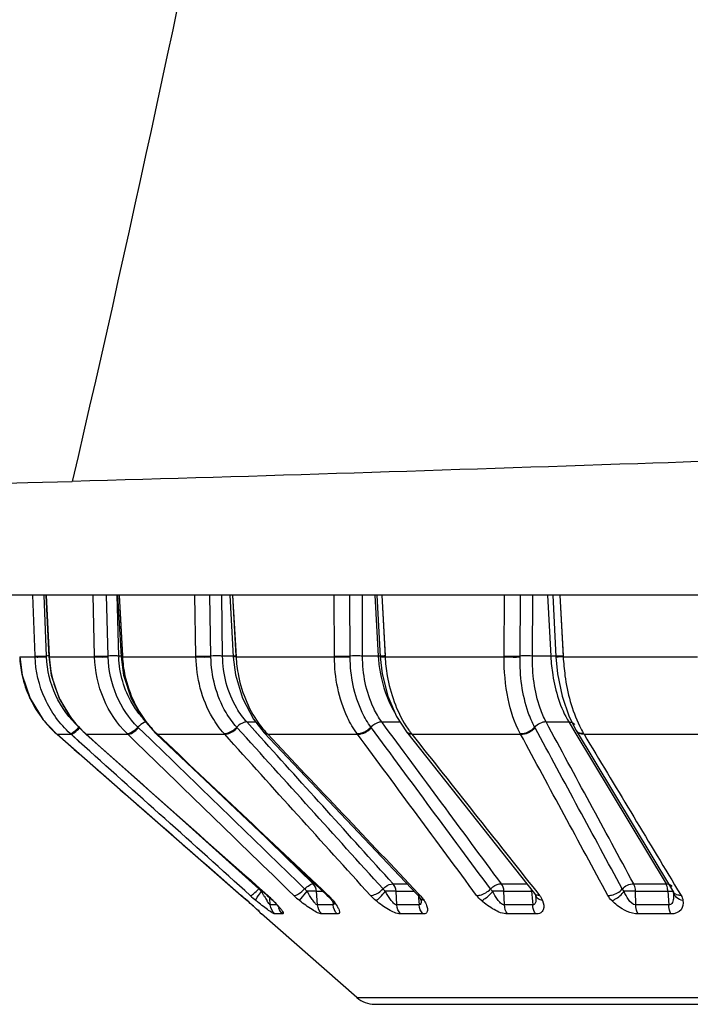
# Model space of a CAD drawing. Header units: millimetres. Extents: x 0 to 4000, y 0 to 3000.
# Tile 50 of 171: x 2082 to 2094, y 336 to 354. Entities that reach past the tile are written whole.
import ezdxf

# ---------------------------------------------------------------- set-up
doc = ezdxf.new("R2010")
doc.units = ezdxf.units.MM
doc.header["$LTSCALE"] = 219.99956
doc.layers.get('0').update_dxf_attribs({"linetype": 'CONTINUOUS'})
doc.layers.add('SUPERFICI', color=7, linetype='CONTINUOUS')

msp = doc.modelspace()

# ---------------------------------------------------------------- linework, layer by layer
at = {"color": 7, "linetype": 'CONTINUOUS'}
for p, q in [((2139.179, 343.528), (1882.225, 343.528)), ((2082.369, 343.528), (2082.427, 342.4)), ((2083.686, 343.528), (2083.748, 342.399)), ((2085.736, 343.528), (2085.8, 342.399)), ((2088.428, 343.528), (2088.491, 342.399)), ((2091.647, 343.528), (2091.706, 342.4)), ((2081.893, 342.402), (2081.936, 342.069)), ((2081.936, 342.069), (2082.083, 341.637)), ((2082.083, 341.637), (2082.323, 341.25)), ((2082.323, 341.25), (2082.561, 340.998)), ((2091.947, 341.307), (2092.074, 341.057)), ((2082.561, 340.998), (2082.576, 340.985)), ((2082.576, 340.985), (2083.781, 339.931)), ((2083.09, 340.999), (2083.105, 340.986)), ((2083.105, 340.986), (2086.424, 338.04)), ((2084.378, 341.004), (2084.392, 340.991)), ((2084.392, 340.991), (2087.513, 338.046)), ((2086.367, 341.014), (2089.167, 338.056)), ((2088.97, 341.031), (2091.312, 338.072)), ((2092.074, 341.057), (2093.802, 338.188)), ((2083.781, 339.931), (2085.948, 338.039)), ((2093.802, 338.188), (2093.855, 338.098)), ((2085.948, 338.039), (2086.053, 337.946)), ((2086.053, 337.946), (2086.073, 337.928)), ((2086.073, 337.928), (2086.203, 337.81)), ((2086.424, 338.04), (2086.513, 337.956)), ((2087.581, 337.974), (2087.609, 337.938)), ((2087.609, 337.938), (2087.637, 337.898)), ((2089.209, 338.002), (2089.229, 337.966)), ((2089.229, 337.966), (2089.234, 337.955)), ((2091.312, 338.072), (2091.325, 338.054)), ((2091.325, 338.054), (2091.329, 338.046)), ((2091.329, 338.046), (2091.33, 338.044)), ((2091.33, 338.044), (2091.336, 338.028)), ((2091.336, 338.028), (2091.337, 338.02)), ((2091.337, 338.02), (2091.337, 338.019)), ((2093.855, 338.098), (2093.856, 338.097)), ((2093.857, 338.101), (2093.857, 338.096)), ((2086.203, 337.81), (2086.293, 337.727)), ((2086.64, 337.816), (2086.646, 337.808)), ((2086.645, 337.809), (2086.649, 337.804)), ((2086.648, 337.805), (2086.649, 337.804)), ((2087.637, 337.898), (2087.645, 337.885)), ((2088.06, 336.172), (2086.315, 337.7)), ((2088.39, 336.048), (2113.014, 336.048))]:
    msp.add_line(p, q, dxfattribs=at)
at = {"color": 9, "linetype": 'CONTINUOUS'}
for p, q in [((2082.174, 342.417), (2082.133, 343.528)), ((2082.382, 342.416), (2082.342, 343.528)), ((2082.376, 343.528), (2082.434, 342.402)), ((2082.376, 343.528), (2082.433, 342.417)), ((2083.265, 342.417), (2083.235, 343.528)), ((2083.511, 342.416), (2083.482, 343.528)), ((2083.706, 342.415), (2083.677, 343.528)), ((2083.711, 343.528), (2083.773, 342.402)), ((2083.711, 343.528), (2083.772, 342.417)), ((2085.118, 342.417), (2085.101, 343.528)), ((2085.391, 342.416), (2085.374, 343.528)), ((2085.607, 342.415), (2085.59, 343.528)), ((2085.788, 343.528), (2085.852, 342.402)), ((2085.788, 343.528), (2085.851, 342.417)), ((2087.653, 342.417), (2087.648, 343.528)), ((2087.941, 342.416), (2087.936, 343.528)), ((2088.168, 342.415), (2088.163, 343.528)), ((2088.392, 343.528), (2088.454, 342.415)), ((2088.392, 343.528), (2088.454, 342.415)), ((2088.517, 343.528), (2088.58, 342.402)), ((2088.517, 343.528), (2088.579, 342.417)), ((2090.757, 342.417), (2090.766, 343.528)), ((2091.048, 342.416), (2091.056, 343.528)), ((2091.276, 342.415), (2091.285, 343.528)), ((2091.552, 343.528), (2091.609, 342.415)), ((2091.552, 343.528), (2091.609, 342.415)), ((2091.778, 343.528), (2091.838, 342.402)), ((2091.778, 343.528), (2091.837, 342.417)), ((2081.893, 342.402), (2082.174, 342.402)), ((2082.174, 342.402), (2082.174, 342.417)), ((2082.383, 342.4), (2082.382, 342.416)), ((2082.433, 342.417), (2082.426, 342.415)), ((2082.434, 342.402), (2082.428, 342.401)), ((2082.434, 342.402), (2083.265, 342.402)), ((2083.265, 342.402), (2083.265, 342.417)), ((2083.512, 342.4), (2083.511, 342.416)), ((2083.772, 342.417), (2083.747, 342.414)), ((2083.773, 342.402), (2083.748, 342.399)), ((2083.773, 342.402), (2085.119, 342.402)), ((2085.119, 342.402), (2085.118, 342.417)), ((2085.392, 342.4), (2085.391, 342.416)), ((2085.852, 342.402), (2087.653, 342.402)), ((2087.653, 342.402), (2087.653, 342.417)), ((2087.941, 342.4), (2087.941, 342.416)), ((2088.58, 342.402), (2090.757, 342.402)), ((2090.757, 342.402), (2090.757, 342.417)), ((2091.048, 342.4), (2091.048, 342.416)), ((2091.706, 342.415), (2091.705, 342.415)), ((2091.709, 342.414), (2091.706, 342.415)), ((2091.709, 342.417), (2091.711, 342.417)), ((2091.711, 342.417), (2091.711, 342.417)), ((2091.838, 342.402), (2094.296, 342.402)), ((2082.576, 340.985), (2082.833, 340.985)), ((2082.833, 340.985), (2082.818, 340.998)), ((2082.983, 340.85), (2082.833, 340.985)), ((2082.968, 340.863), (2082.833, 340.985)), ((2083.096, 340.998), (2083.09, 340.999)), ((2083.096, 340.998), (2083.111, 340.985)), ((2083.111, 340.985), (2083.105, 340.986)), ((2083.111, 340.985), (2083.871, 340.985)), ((2083.871, 340.985), (2083.857, 340.998)), ((2084.292, 340.888), (2084.058, 341.115)), ((2084.415, 340.985), (2084.392, 340.991)), ((2084.401, 340.998), (2084.415, 340.985)), ((2084.415, 340.985), (2085.644, 340.985)), ((2085.644, 340.985), (2085.632, 340.998)), ((2085.875, 341.104), (2085.865, 341.115)), ((2086.419, 340.998), (2086.431, 340.985)), ((2086.431, 340.985), (2088.076, 340.985)), ((2088.076, 340.985), (2088.066, 340.998)), ((2088.329, 341.104), (2088.32, 341.115)), ((2089.06, 340.998), (2089.071, 340.985)), ((2089.071, 340.985), (2091.059, 340.985)), ((2091.059, 340.985), (2091.052, 340.998)), ((2091.323, 341.104), (2091.316, 341.115)), ((2092.211, 340.998), (2092.219, 340.985)), ((2092.219, 340.985), (2094.464, 340.985)), ((2082.983, 340.85), (2082.968, 340.863)), ((2086.267, 338.157), (2084.39, 339.845)), ((2087.016, 337.944), (2087.155, 338.115)), ((2087.344, 337.866), (2087.327, 338.118)), ((2088.793, 337.866), (2088.78, 338.118)), ((2090.762, 337.866), (2090.754, 338.118)), ((2091.26, 338.118), (2091.27, 337.993)), ((2091.353, 338.104), (2091.404, 338.039)), ((2093.166, 337.866), (2093.163, 338.118)), ((2093.752, 338.118), (2093.771, 337.866)), ((2093.931, 338.144), (2093.995, 338.039)), ((2086.055, 337.944), (2086.053, 337.946)), ((2086.431, 338.039), (2086.424, 338.04)), ((2086.469, 337.989), (2086.468, 337.999)), ((2086.479, 337.866), (2086.469, 337.989)), ((2086.532, 337.944), (2086.513, 337.956)), ((2087.538, 338.039), (2087.513, 338.046)), ((2087.522, 338.055), (2087.538, 338.039)), ((2087.627, 337.944), (2087.581, 337.974)), ((2089.187, 338.075), (2089.22, 338.039)), ((2089.188, 338.031), (2089.191, 337.993)), ((2089.191, 337.993), (2089.203, 337.866)), ((2091.27, 337.993), (2091.281, 337.866)), ((2086.598, 337.866), (2086.479, 337.866)), ((2087.628, 337.866), (2087.344, 337.866)), ((2087.623, 337.918), (2087.628, 337.866)), ((2089.203, 337.866), (2088.793, 337.866)), ((2091.281, 337.866), (2090.762, 337.866)), ((2093.771, 337.866), (2093.166, 337.866)), ((2086.319, 337.7), (2086.315, 337.7)), ((2086.706, 337.7), (2086.562, 337.7)), ((2087.704, 337.7), (2087.422, 337.7)), ((2089.27, 337.7), (2088.862, 337.7)), ((2091.336, 337.7), (2090.82, 337.7)), ((2093.811, 337.7), (2093.21, 337.7)), ((2088.06, 336.172), (2113.343, 336.172))]:
    msp.add_line(p, q, dxfattribs=at)
at = {"color": 7, "linetype": 'CONTINUOUS'}
for points in [[(2082.427, 342.4), (2082.472, 342.067), (2082.618, 341.637), (2082.856, 341.25), (2083.09, 340.999)], [(2083.748, 342.399), (2083.793, 342.067), (2083.933, 341.639), (2084.158, 341.254), (2084.378, 341.004)], [(2085.8, 342.398), (2085.842, 342.07), (2085.969, 341.645), (2086.171, 341.263), (2086.367, 341.014)], [(2088.491, 342.399), (2088.526, 342.091), (2088.627, 341.684), (2088.787, 341.313), (2088.97, 341.031)], [(2091.706, 342.399), (2091.736, 342.09), (2091.818, 341.682), (2091.947, 341.307)], [(2086.513, 337.957), (2086.554, 337.914), (2086.597, 337.868), (2086.627, 337.832), (2086.645, 337.809)], [(2087.513, 338.046), (2087.56, 337.998), (2087.581, 337.974)], [(2089.167, 338.056), (2089.19, 338.029), (2089.209, 338.002)]]:
    msp.add_lwpolyline(points, dxfattribs=at)
for centre, radius, start, end in [((2030.739, 2291.165), 1946.254, 268.465548, 271.534451), ((2086.48, 337.888), 0.25, 206.898, 228.7959), ((2088.39, 336.548), 0.5, 228.7959, 270)]:
    msp.add_arc(centre, radius, start, end, dxfattribs=at)
at = {"color": 9, "linetype": 'CONTINUOUS'}
for centre, radius, start, end in [((2083.894, 342.492), 2.003, 182.573, 191.9777), ((2082.503, 338.289), 4.129, 91.0658, 91.6794), ((2084.485, 342.507), 2.054, 182.9236, 195.0091), ((2083.616, 338.942), 3.476, 89.8108, 91.7302), ((2088.719, 336.847), 5.574, 92.3496, 92.7312), ((2088.462, 344.217), 1.818, 270.9395, 273.7366), ((2083.891, 342.492), 2, 191.9855, 192.5365), ((2083.898, 342.494), 2.007, 192.5543, 204.7148), ((2084.479, 342.506), 2.048, 195.0276, 202.7173), ((2084.472, 342.503), 2.041, 202.7231, 206.7625), ((2083.893, 342.493), 2.002, 204.7313, 205.7168), ((2083.899, 342.496), 2.008, 205.7357, 218.0521), ((2084.466, 342.5), 2.033, 206.7662, 216.1622), ((2083.894, 342.493), 2.003, 218.0691, 219.0683), ((2083.897, 342.496), 2.007, 219.0761, 228.2565), ((2084.452, 342.491), 2.017, 216.1752, 220.6236), ((2084.445, 342.485), 2.008, 220.6258, 224.6374), ((2084.44, 342.479), 2, 224.6375, 227.7953), ((2085.767, 342.413), 1.967, 220.36, 225.4027), ((2085.746, 342.392), 1.936, 225.4137, 226.0226), ((2087.834, 342.304), 1.926, 217.2163, 221.3488), ((2086.398, 341.044), 0.0433, 223.0202, 230.8311), ((2087.795, 342.27), 1.874, 221.3647, 221.9155), ((2087.783, 342.259), 1.858, 221.9151, 222.7581), ((2090.603, 342.184), 1.946, 212.462, 215.249), ((2089.028, 341.076), 0.0731, 218.0171, 230.6646), ((2090.547, 342.145), 1.878, 215.2624, 215.7699), ((2090.506, 342.115), 1.827, 215.7634, 217.6819), ((2092.159, 341.107), 0.0994, 210.7318, 218.4033), ((2093.963, 342.024), 2.03, 205.8166, 210.3327), ((2086.981, 337.46), 0.998, 134.638, 135.6672), ((2086.521, 334.929), 3.192, 93.2496, 93.6938), ((2090.959, 340.699), 5.314, 209.0981, 209.7294), ((2091.343, 336.411), 1.709, 92.1803, 92.7942), ((2093.084, 336.3), 1.819, 87.525, 94.1845), ((2078.174, 329.133), 11.821, 48.1904, 48.8864), ((2073.869, 324.314), 18.284, 47.7185, 48.1998), ((2088.785, 341.018), 4.004, 228.0632, 230.1413), ((2089.972, 340.135), 4.178, 209.7217, 210.4215), ((2088.955, 339.537), 2.997, 210.4108, 211.3223), ((2087.988, 338.947), 1.864, 211.2811, 212.7521), ((2084.942, 336.359), 2.245, 46.1793, 48.4697), ((2085.127, 336.552), 1.978, 45.3605, 46.1536), ((2085.232, 336.659), 1.828, 44.6882, 45.3595), ((2084.386, 335.821), 3.018, 43.7517, 44.6982), ((2088.078, 339.25), 1.683, 225.9723, 230.8499), ((2086.73, 337.182), 1.179, 44.6642, 46.7116), ((2086.832, 337.282), 1.036, 42.2808, 44.6762), ((2086.959, 337.397), 0.863, 39.3021, 42.3047), ((2089.199, 338.086), 0.0449, 223.5024, 231.9349), ((2091.457, 338.091), 0.135, 200.7354, 210.7564), ((2090.781, 337.971), 0.559, 3.7375, 4.8679), ((2093.109, 338.04), 0.751, 2.8531, 4.2651), ((2077.137, 327.913), 13.423, 47.5277, 47.7065), ((2085.589, 336.927), 1.384, 39.7999, 41.3389), ((2086.878, 337.888), 0.256, 194.1521, 199.0837)]:
    msp.add_arc(centre, radius, start, end, dxfattribs=at)
for points, knots in [([(2090.185, 385.104), (2089.717, 381.768), (2087.714, 368.526), (2085.126, 355.372), (2082.856, 345.609)], [0, 0, 0, 0, 0.251579, 1, 1, 1, 1]), ([(2082.174, 342.417), (2082.197, 342.413), (2082.268, 342.415), (2082.337, 342.415), (2082.382, 342.416)], [0, 0, 0, 0, 0.343987, 1, 1, 1, 1]), ([(2082.818, 340.998), (2082.625, 341.175), (2082.307, 341.613), (2082.184, 342.139), (2082.174, 342.402)], [0, 0, 0, 0, 0.49805, 1, 1, 1, 1]), ([(2082.174, 342.402), (2082.198, 342.397), (2082.268, 342.4), (2082.337, 342.399), (2082.383, 342.4)], [0, 0, 0, 0, 0.344095, 1, 1, 1, 1]), ([(2082.978, 341.115), (2082.801, 341.276), (2082.508, 341.677), (2082.393, 342.159), (2082.383, 342.4)], [0, 0, 0, 0, 0.497948, 1, 1, 1, 1]), ([(2082.428, 342.401), (2082.428, 342.401), (2082.427, 342.401), (2082.427, 342.4), (2082.427, 342.4)], [0, 0, 0, 0, 0.688711, 1, 1, 1, 1]), ([(2083.265, 342.417), (2083.278, 342.416), (2083.36, 342.413), (2083.442, 342.414), (2083.511, 342.416)], [0, 0, 0, 0, 0.162372, 1, 1, 1, 1]), ([(2083.857, 340.998), (2083.676, 341.177), (2083.381, 341.621), (2083.273, 342.14), (2083.265, 342.402)], [0, 0, 0, 0, 0.49285, 1, 1, 1, 1]), ([(2083.265, 342.402), (2083.279, 342.401), (2083.361, 342.397), (2083.443, 342.398), (2083.512, 342.4)], [0, 0, 0, 0, 0.162431, 1, 1, 1, 1]), ([(2084.058, 341.115), (2083.891, 341.279), (2083.62, 341.684), (2083.519, 342.16), (2083.512, 342.4)], [0, 0, 0, 0, 0.492617, 1, 1, 1, 1]), ([(2083.773, 342.402), (2083.779, 342.286), (2083.84, 341.833), (2084.048, 341.399), (2084.269, 341.139)], [0, 0, 0, 0, 0.254354, 1, 1, 1, 1]), ([(2085.118, 342.417), (2085.136, 342.416), (2085.227, 342.413), (2085.318, 342.414), (2085.391, 342.416)], [0, 0, 0, 0, 0.193492, 1, 1, 1, 1]), ([(2085.632, 340.998), (2085.552, 341.088), (2085.255, 341.5), (2085.125, 342.019), (2085.119, 342.402)], [0, 0, 0, 0, 0.239645, 1, 1, 1, 1]), ([(2085.119, 342.402), (2085.136, 342.401), (2085.227, 342.397), (2085.318, 342.398), (2085.392, 342.4)], [0, 0, 0, 0, 0.193528, 1, 1, 1, 1]), ([(2085.607, 342.415), (2085.593, 342.416), (2085.521, 342.419), (2085.449, 342.418), (2085.391, 342.416)], [0, 0, 0, 0, 0.196372, 1, 1, 1, 1]), ([(2085.865, 341.115), (2085.791, 341.198), (2085.518, 341.574), (2085.398, 342.049), (2085.392, 342.4)], [0, 0, 0, 0, 0.239363, 1, 1, 1, 1]), ([(2085.851, 342.417), (2085.838, 342.417), (2085.828, 342.41), (2085.798, 342.419), (2085.799, 342.414)], [0, 0, 0, 0, 0.74209, 1, 1, 1, 1]), ([(2085.852, 342.402), (2085.839, 342.401), (2085.828, 342.394), (2085.799, 342.403), (2085.8, 342.398)], [0, 0, 0, 0, 0.742042, 1, 1, 1, 1]), ([(2085.852, 342.402), (2085.859, 342.286), (2085.915, 341.839), (2086.098, 341.405), (2086.3, 341.139)], [0, 0, 0, 0, 0.257706, 1, 1, 1, 1]), ([(2087.653, 342.417), (2087.674, 342.416), (2087.77, 342.413), (2087.866, 342.414), (2087.941, 342.416)], [0, 0, 0, 0, 0.220113, 1, 1, 1, 1]), ([(2088.066, 340.998), (2087.999, 341.09), (2087.75, 341.518), (2087.655, 342.024), (2087.653, 342.402)], [0, 0, 0, 0, 0.230935, 1, 1, 1, 1]), ([(2087.653, 342.402), (2087.674, 342.401), (2087.77, 342.398), (2087.866, 342.398), (2087.941, 342.4)], [0, 0, 0, 0, 0.22014, 1, 1, 1, 1]), ([(2088.168, 342.415), (2088.151, 342.416), (2088.075, 342.418), (2087.999, 342.418), (2087.941, 342.416)], [0, 0, 0, 0, 0.222374, 1, 1, 1, 1]), ([(2088.32, 341.115), (2088.259, 341.199), (2088.03, 341.59), (2087.943, 342.053), (2087.941, 342.4)], [0, 0, 0, 0, 0.230519, 1, 1, 1, 1]), ([(2088.579, 342.417), (2088.567, 342.417), (2088.538, 342.417), (2088.508, 342.411), (2088.491, 342.414)], [0, 0, 0, 0, 0.403426, 1, 1, 1, 1]), ([(2088.516, 342.418), (2088.517, 342.418), (2088.518, 342.417), (2088.521, 342.418), (2088.521, 342.418)], [0, 0, 0, 0, 0.746558, 1, 1, 1, 1]), ([(2088.58, 342.402), (2088.586, 342.286), (2088.636, 341.847), (2088.786, 341.415), (2088.961, 341.139)], [0, 0, 0, 0, 0.261958, 1, 1, 1, 1]), ([(2091.052, 340.998), (2090.946, 341.196), (2090.798, 341.662), (2090.755, 342.145), (2090.757, 342.402)], [0, 0, 0, 0, 0.46506, 1, 1, 1, 1]), ([(2090.757, 342.417), (2090.832, 342.414), (2090.929, 342.413), (2091.025, 342.415), (2091.048, 342.416)], [0, 0, 0, 0, 0.770412, 1, 1, 1, 1]), ([(2090.757, 342.402), (2090.832, 342.399), (2090.929, 342.397), (2091.025, 342.399), (2091.048, 342.4)], [0, 0, 0, 0, 0.770435, 1, 1, 1, 1]), ([(2091.316, 341.115), (2091.27, 341.201), (2091.099, 341.608), (2091.045, 342.057), (2091.048, 342.4)], [0, 0, 0, 0, 0.221143, 1, 1, 1, 1]), ([(2091.276, 342.415), (2091.217, 342.418), (2091.141, 342.418), (2091.065, 342.417), (2091.048, 342.416)], [0, 0, 0, 0, 0.771009, 1, 1, 1, 1]), ([(2091.609, 342.415), (2091.621, 342.416), (2091.653, 342.417), (2091.686, 342.419), (2091.707, 342.418)], [0, 0, 0, 0, 0.35324, 1, 1, 1, 1]), ([(2091.707, 342.399), (2091.707, 342.399), (2091.707, 342.399), (2091.706, 342.399), (2091.706, 342.399)], [0, 0, 0, 0, 0.7062, 1, 1, 1, 1]), ([(2091.838, 342.402), (2091.821, 342.401), (2091.778, 342.401), (2091.734, 342.395), (2091.707, 342.399)], [0, 0, 0, 0, 0.380169, 1, 1, 1, 1]), ([(2091.837, 342.417), (2091.822, 342.417), (2091.779, 342.415), (2091.736, 342.413), (2091.709, 342.414)], [0, 0, 0, 0, 0.3601, 1, 1, 1, 1]), ([(2091.838, 342.402), (2091.844, 342.287), (2091.885, 341.855), (2091.997, 341.426), (2092.136, 341.139)], [0, 0, 0, 0, 0.266465, 1, 1, 1, 1]), ([(2084.2, 341.209), (2084.19, 341.207), (2084.136, 341.186), (2084.091, 341.148), (2084.058, 341.115)], [0, 0, 0, 0, 0.187381, 1, 1, 1, 1]), ([(2086.048, 341.21), (2086.034, 341.211), (2085.964, 341.198), (2085.905, 341.155), (2085.865, 341.115)], [0, 0, 0, 0, 0.19737, 1, 1, 1, 1]), ([(2088.52, 341.21), (2088.503, 341.211), (2088.428, 341.201), (2088.361, 341.157), (2088.32, 341.115)], [0, 0, 0, 0, 0.220764, 1, 1, 1, 1]), ([(2082.818, 340.998), (2082.84, 340.994), (2082.9, 341.046), (2082.947, 341.084), (2082.978, 341.115)], [0, 0, 0, 0, 0.338421, 1, 1, 1, 1]), ([(2082.833, 340.985), (2082.855, 340.981), (2082.913, 341.033), (2082.961, 341.072), (2082.991, 341.104)], [0, 0, 0, 0, 0.337658, 1, 1, 1, 1]), ([(2083.857, 340.998), (2083.888, 340.995), (2083.964, 341.034), (2084.024, 341.082), (2084.058, 341.115)], [0, 0, 0, 0, 0.393979, 1, 1, 1, 1]), ([(2083.871, 340.985), (2083.901, 340.982), (2083.977, 341.022), (2084.036, 341.07), (2084.07, 341.104)], [0, 0, 0, 0, 0.393311, 1, 1, 1, 1]), ([(2084.392, 340.998), (2084.389, 340.998), (2084.384, 341), (2084.379, 341.003), (2084.378, 341.004)], [0, 0, 0, 0, 0.527897, 1, 1, 1, 1]), ([(2084.401, 340.998), (2084.4, 340.998), (2084.397, 340.998), (2084.394, 340.998), (2084.392, 340.998)], [0, 0, 0, 0, 0.519419, 1, 1, 1, 1]), ([(2085.632, 340.998), (2085.649, 340.997), (2085.738, 341.011), (2085.814, 341.066), (2085.865, 341.115)], [0, 0, 0, 0, 0.196259, 1, 1, 1, 1]), ([(2085.644, 340.985), (2085.661, 340.984), (2085.749, 340.999), (2085.825, 341.054), (2085.875, 341.104)], [0, 0, 0, 0, 0.195951, 1, 1, 1, 1]), ([(2088.066, 340.998), (2088.086, 340.997), (2088.182, 341.009), (2088.268, 341.063), (2088.32, 341.115)], [0, 0, 0, 0, 0.219978, 1, 1, 1, 1]), ([(2088.076, 340.985), (2088.096, 340.984), (2088.191, 340.996), (2088.277, 341.05), (2088.329, 341.104)], [0, 0, 0, 0, 0.219709, 1, 1, 1, 1]), ([(2089.071, 340.985), (2089.061, 340.984), (2089.029, 340.985), (2088.995, 340.999), (2088.98, 341.018)], [0, 0, 0, 0, 0.289353, 1, 1, 1, 1]), ([(2092.211, 340.998), (2092.197, 340.998), (2092.151, 340.999), (2092.102, 341.019), (2092.082, 341.046)], [0, 0, 0, 0, 0.286878, 1, 1, 1, 1]), ([(2086.109, 338.039), (2086.131, 338.035), (2086.19, 338.087), (2086.236, 338.125), (2086.267, 338.157)], [0, 0, 0, 0, 0.334669, 1, 1, 1, 1]), ([(2086.219, 337.944), (2086.213, 337.965), (2086.258, 338.028), (2086.289, 338.08), (2086.316, 338.115)], [0, 0, 0, 0, 0.33196, 1, 1, 1, 1]), ([(2086.908, 338.039), (2086.939, 338.036), (2087.014, 338.076), (2087.073, 338.124), (2087.107, 338.157)], [0, 0, 0, 0, 0.391451, 1, 1, 1, 1]), ([(2087.107, 338.157), (2087.134, 338.183), (2087.181, 338.221), (2087.24, 338.252), (2087.265, 338.251)], [0, 0, 0, 0, 0.605081, 1, 1, 1, 1]), ([(2087.327, 338.118), (2087.318, 338.119), (2087.26, 338.12), (2087.203, 338.118), (2087.155, 338.115)], [0, 0, 0, 0, 0.164869, 1, 1, 1, 1]), ([(2087.344, 337.866), (2087.325, 337.864), (2087.289, 337.91), (2087.228, 337.986), (2087.183, 338.064), (2087.155, 338.115)], [0, 0, 0, 0, 0.182331, 0.444889, 1, 1, 1, 1]), ([(2088.311, 338.039), (2088.328, 338.038), (2088.416, 338.052), (2088.491, 338.107), (2088.542, 338.157)], [0, 0, 0, 0, 0.195119, 1, 1, 1, 1]), ([(2088.41, 337.944), (2088.439, 337.96), (2088.5, 338.017), (2088.555, 338.077), (2088.586, 338.115)], [0, 0, 0, 0, 0.399855, 1, 1, 1, 1]), ([(2088.542, 338.157), (2088.556, 338.171), (2088.608, 338.215), (2088.676, 338.253), (2088.724, 338.251)], [0, 0, 0, 0, 0.292319, 1, 1, 1, 1]), ([(2088.78, 338.118), (2088.767, 338.119), (2088.703, 338.12), (2088.638, 338.118), (2088.586, 338.115)], [0, 0, 0, 0, 0.194244, 1, 1, 1, 1]), ([(2088.793, 337.866), (2088.77, 337.864), (2088.726, 337.904), (2088.659, 337.986), (2088.614, 338.063), (2088.586, 338.115)], [0, 0, 0, 0, 0.206123, 0.467106, 1, 1, 1, 1]), ([(2090.254, 338.039), (2090.275, 338.038), (2090.37, 338.05), (2090.456, 338.104), (2090.508, 338.157)], [0, 0, 0, 0, 0.219033, 1, 1, 1, 1]), ([(2090.342, 337.944), (2090.359, 337.95), (2090.438, 337.993), (2090.502, 338.058), (2090.547, 338.115)], [0, 0, 0, 0, 0.192342, 1, 1, 1, 1]), ([(2090.508, 338.157), (2090.522, 338.171), (2090.578, 338.219), (2090.653, 338.253), (2090.708, 338.251)], [0, 0, 0, 0, 0.270339, 1, 1, 1, 1]), ([(2090.754, 338.118), (2090.739, 338.118), (2090.67, 338.12), (2090.601, 338.118), (2090.547, 338.115)], [0, 0, 0, 0, 0.218691, 1, 1, 1, 1]), ([(2090.762, 337.866), (2090.737, 337.865), (2090.686, 337.901), (2090.617, 337.985), (2090.573, 338.063), (2090.547, 338.115)], [0, 0, 0, 0, 0.226286, 0.485629, 1, 1, 1, 1]), ([(2092.655, 338.039), (2092.678, 338.038), (2092.776, 338.048), (2092.87, 338.101), (2092.919, 338.157)], [0, 0, 0, 0, 0.238619, 1, 1, 1, 1]), ([(2092.727, 337.944), (2092.747, 337.95), (2092.835, 337.987), (2092.908, 338.055), (2092.951, 338.115)], [0, 0, 0, 0, 0.216244, 1, 1, 1, 1]), ([(2093.166, 337.866), (2093.111, 337.863), (2093.022, 337.97), (2092.974, 338.062), (2092.951, 338.115)], [0, 0, 0, 0, 0.493933, 1, 1, 1, 1]), ([(2093.752, 338.118), (2093.762, 338.118), (2093.793, 338.119), (2093.823, 338.12), (2093.844, 338.118)], [0, 0, 0, 0, 0.325471, 1, 1, 1, 1]), ([(2086.562, 337.7), (2086.544, 337.7), (2086.498, 337.732), (2086.421, 337.782), (2086.323, 337.859), (2086.255, 337.914), (2086.219, 337.944)], [0, 0, 0, 0, 0.128125, 0.36795, 0.66957, 1, 1, 1, 1]), ([(2087.422, 337.7), (2087.395, 337.7), (2087.332, 337.726), (2087.195, 337.804), (2087.088, 337.885), (2087.016, 337.944)], [0, 0, 0, 0, 0.165827, 0.412623, 1, 1, 1, 1]), ([(2088.862, 337.7), (2088.785, 337.7), (2088.622, 337.785), (2088.484, 337.883), (2088.41, 337.944)], [0, 0, 0, 0, 0.446807, 1, 1, 1, 1]), ([(2089.236, 337.955), (2089.236, 337.951), (2089.237, 337.943), (2089.237, 337.935), (2089.237, 337.931)], [0, 0, 0, 0, 0.50663, 1, 1, 1, 1]), ([(2089.295, 337.944), (2089.312, 337.916), (2089.339, 337.863), (2089.363, 337.786), (2089.343, 337.71), (2089.293, 337.7), (2089.27, 337.7)], [0, 0, 0, 0, 0.321045, 0.578861, 0.774784, 1, 1, 1, 1]), ([(2090.82, 337.7), (2090.734, 337.7), (2090.559, 337.775), (2090.413, 337.881), (2090.342, 337.944)], [0, 0, 0, 0, 0.476448, 1, 1, 1, 1]), ([(2091.338, 337.953), (2091.337, 337.933), (2091.335, 337.895), (2091.298, 337.865), (2091.281, 337.866)], [0, 0, 0, 0, 0.534289, 1, 1, 1, 1]), ([(2091.46, 337.944), (2091.48, 337.892), (2091.502, 337.802), (2091.426, 337.709), (2091.367, 337.7), (2091.336, 337.7)], [0, 0, 0, 0, 0.499097, 0.720416, 1, 1, 1, 1]), ([(2091.338, 338.008), (2091.339, 338.003), (2091.339, 337.993), (2091.339, 337.983), (2091.339, 337.978)], [0, 0, 0, 0, 0.503322, 1, 1, 1, 1]), ([(2091.339, 337.978), (2091.339, 337.974), (2091.339, 337.966), (2091.339, 337.958), (2091.338, 337.953)], [0, 0, 0, 0, 0.50372, 1, 1, 1, 1]), ([(2093.21, 337.7), (2093.072, 337.7), (2092.894, 337.793), (2092.759, 337.913), (2092.727, 337.944)], [0, 0, 0, 0, 0.755929, 1, 1, 1, 1]), ([(2093.858, 338.077), (2093.86, 338.045), (2093.858, 337.982), (2093.842, 337.895), (2093.791, 337.865), (2093.771, 337.866)], [0, 0, 0, 0, 0.392355, 0.759671, 1, 1, 1, 1]), ([(2094.03, 337.944), (2094.037, 337.888), (2094.019, 337.747), (2093.877, 337.7), (2093.811, 337.7)], [0, 0, 0, 0, 0.459797, 1, 1, 1, 1]), ([(2094.03, 337.944), (2093.987, 337.953), (2093.907, 337.986), (2093.862, 338.063), (2093.857, 338.101)], [0, 0, 0, 0, 0.535384, 1, 1, 1, 1]), ([(2086.2, 337.813), (2086.216, 337.798), (2086.243, 337.773), (2086.288, 337.734), (2086.298, 337.719), (2086.323, 337.7), (2086.319, 337.7)], [0, 0, 0, 0, 0.401007, 0.72244, 0.932089, 1, 1, 1, 1]), ([(2086.479, 337.866), (2086.472, 337.865), (2086.458, 337.885), (2086.448, 337.897), (2086.441, 337.907)], [0, 0, 0, 0, 0.340646, 1, 1, 1, 1]), ([(2086.652, 337.813), (2086.664, 337.799), (2086.685, 337.777), (2086.73, 337.7), (2086.706, 337.7)], [0, 0, 0, 0, 0.443626, 1, 1, 1, 1]), ([(2087.637, 337.87), (2087.636, 337.868), (2087.633, 337.866), (2087.629, 337.866), (2087.628, 337.866)], [0, 0, 0, 0, 0.484842, 1, 1, 1, 1]), ([(2087.644, 337.887), (2087.643, 337.883), (2087.642, 337.877), (2087.639, 337.872), (2087.637, 337.87)], [0, 0, 0, 0, 0.551941, 1, 1, 1, 1]), ([(2087.643, 337.906), (2087.643, 337.903), (2087.644, 337.896), (2087.644, 337.89), (2087.644, 337.887)], [0, 0, 0, 0, 0.524766, 1, 1, 1, 1]), ([(2087.702, 337.841), (2087.713, 337.824), (2087.73, 337.792), (2087.747, 337.748), (2087.741, 337.706), (2087.715, 337.7), (2087.704, 337.7)], [0, 0, 0, 0, 0.354684, 0.623583, 0.805688, 1, 1, 1, 1]), ([(2091.336, 337.7), (2091.328, 337.711), (2091.297, 337.761), (2091.283, 337.821), (2091.281, 337.866)], [0, 0, 0, 0, 0.230604, 1, 1, 1, 1]), ([(2093.21, 337.7), (2093.204, 337.711), (2093.179, 337.763), (2093.168, 337.821), (2093.166, 337.866)], [0, 0, 0, 0, 0.223461, 1, 1, 1, 1]), ([(2093.811, 337.7), (2093.805, 337.711), (2093.782, 337.764), (2093.772, 337.821), (2093.771, 337.866)], [0, 0, 0, 0, 0.221367, 1, 1, 1, 1])]:
    msp.add_open_spline(points, degree=3, knots=knots, dxfattribs=at)
at = {"color": 7, "linetype": 'CONTINUOUS'}
msp.add_open_spline([(2106.277, 347.088), (2106.157, 346.83), (2104.413, 346.562), (2100.419, 346.175), (2092.579, 345.911), (2086.305, 345.702), (2082.856, 345.609)], degree=3, knots=[0, 0, 0, 0, 0.036319, 0.188515, 0.560156, 1, 1, 1, 1], dxfattribs=at)
at = {"color": 9, "linetype": 'CONTINUOUS'}
for points in [[(2083.674, 342.417), (2083.658, 342.417), (2083.643, 342.418), (2083.628, 342.418)], [(2083.706, 342.415), (2083.696, 342.416), (2083.685, 342.417), (2083.674, 342.417)], [(2091.525, 341.21), (2091.448, 341.212), (2091.367, 341.173), (2091.316, 341.115)], [(2091.94, 341.21), (2091.962, 341.211), (2091.984, 341.208), (2092.004, 341.199)], [(2092.004, 341.199), (2092.021, 341.192), (2092.037, 341.179), (2092.047, 341.163)], [(2082.576, 340.985), (2083.699, 340.003), (2084.823, 339.021), (2085.948, 338.039)], [(2083.111, 340.985), (2084.217, 340.003), (2085.324, 339.021), (2086.431, 338.039)], [(2086.908, 338.039), (2085.896, 339.021), (2084.883, 340.003), (2083.871, 340.985)], [(2084.415, 340.985), (2085.45, 340.008), (2086.486, 339.031), (2087.522, 338.055)], [(2088.311, 338.039), (2087.421, 339.021), (2086.533, 340.003), (2085.644, 340.985)], [(2088.542, 338.157), (2087.653, 339.139), (2086.764, 340.121), (2085.875, 341.104)], [(2086.419, 340.998), (2086.402, 340.997), (2086.384, 341), (2086.371, 341.01)], [(2086.431, 340.985), (2086.413, 340.984), (2086.392, 340.988), (2086.379, 341.001)], [(2086.431, 340.985), (2087.349, 340.014), (2088.268, 339.044), (2089.187, 338.075)], [(2090.254, 338.039), (2089.528, 339.021), (2088.802, 340.003), (2088.076, 340.985)], [(2090.508, 338.157), (2089.781, 339.139), (2089.055, 340.121), (2088.329, 341.104)], [(2089.06, 340.998), (2089.033, 340.997), (2089.002, 341.002), (2088.981, 341.019)], [(2089.071, 340.985), (2089.831, 340.024), (2090.592, 339.064), (2091.353, 338.104)], [(2091.052, 340.998), (2091.148, 340.994), (2091.252, 341.043), (2091.316, 341.115)], [(2091.059, 340.985), (2091.155, 340.981), (2091.259, 341.031), (2091.323, 341.104)], [(2092.655, 338.039), (2092.122, 339.021), (2091.591, 340.003), (2091.059, 340.985)], [(2092.919, 338.157), (2092.387, 339.139), (2091.855, 340.121), (2091.323, 341.104)], [(2092.138, 340.997), (2092.116, 341.006), (2092.094, 341.023), (2092.082, 341.044)], [(2092.219, 340.985), (2092.192, 340.984), (2092.164, 340.987), (2092.138, 340.997)], [(2092.219, 340.985), (2092.789, 340.038), (2093.36, 339.091), (2093.931, 338.144)], [(2086.109, 338.039), (2085.067, 338.976), (2084.025, 339.913), (2082.983, 340.85)], [(2087.107, 338.157), (2086.169, 339.067), (2085.23, 339.978), (2084.292, 340.888)], [(2086.316, 338.115), (2086.3, 338.128), (2086.284, 338.141), (2086.269, 338.155)], [(2087.155, 338.115), (2087.139, 338.127), (2087.123, 338.14), (2087.11, 338.155)], [(2088.586, 338.115), (2088.571, 338.127), (2088.555, 338.139), (2088.546, 338.155)], [(2090.547, 338.115), (2090.533, 338.126), (2090.518, 338.138), (2090.512, 338.155)], [(2092.919, 338.157), (2092.97, 338.214), (2093.051, 338.253), (2093.128, 338.251)], [(2092.951, 338.115), (2092.94, 338.126), (2092.925, 338.139), (2092.924, 338.155)], [(2093.72, 338.251), (2093.735, 338.251), (2093.752, 338.25), (2093.767, 338.246)], [(2093.767, 338.246), (2093.791, 338.24), (2093.815, 338.225), (2093.828, 338.203)], [(2086.441, 337.907), (2086.433, 337.917), (2086.427, 337.927), (2086.42, 337.938)], [(2087.627, 337.944), (2087.654, 337.911), (2087.68, 337.878), (2087.702, 337.841)], [(2088.41, 337.944), (2088.375, 337.974), (2088.341, 338.005), (2088.311, 338.039)], [(2089.22, 338.039), (2089.204, 338.038), (2089.185, 338.041), (2089.172, 338.051)], [(2089.228, 337.979), (2089.221, 337.985), (2089.215, 337.993), (2089.209, 338.002)], [(2089.22, 338.039), (2089.238, 338.02), (2089.256, 338), (2089.271, 337.979)], [(2089.295, 337.944), (2089.27, 337.95), (2089.246, 337.961), (2089.228, 337.979)], [(2089.237, 337.931), (2089.237, 337.919), (2089.237, 337.906), (2089.233, 337.893)], [(2089.271, 337.979), (2089.28, 337.967), (2089.287, 337.956), (2089.295, 337.944)], [(2090.342, 337.944), (2090.31, 337.973), (2090.28, 338.005), (2090.254, 338.039)], [(2091.337, 338.052), (2091.327, 338.057), (2091.319, 338.064), (2091.312, 338.072)], [(2091.404, 338.039), (2091.382, 338.038), (2091.357, 338.041), (2091.337, 338.052)], [(2091.381, 337.979), (2091.365, 337.99), (2091.351, 338.005), (2091.341, 338.022)], [(2091.46, 337.944), (2091.432, 337.95), (2091.404, 337.961), (2091.381, 337.979)], [(2091.404, 338.039), (2091.427, 338.011), (2091.447, 337.979), (2091.46, 337.944)], [(2092.727, 337.944), (2092.699, 337.973), (2092.674, 338.004), (2092.655, 338.039)], [(2093.914, 338.051), (2093.891, 338.06), (2093.868, 338.077), (2093.855, 338.098)], [(2093.995, 338.039), (2093.968, 338.038), (2093.939, 338.041), (2093.914, 338.051)], [(2093.995, 338.039), (2094.012, 338.01), (2094.026, 337.978), (2094.03, 337.944)], [(2086.562, 337.7), (2086.515, 337.741), (2086.484, 337.804), (2086.479, 337.866)], [(2086.566, 337.909), (2086.587, 337.887), (2086.608, 337.864), (2086.628, 337.841)], [(2086.706, 337.7), (2086.675, 337.728), (2086.651, 337.765), (2086.637, 337.804)], [(2087.422, 337.7), (2087.377, 337.742), (2087.349, 337.805), (2087.344, 337.866)], [(2087.704, 337.7), (2087.66, 337.742), (2087.632, 337.805), (2087.628, 337.866)], [(2088.862, 337.7), (2088.821, 337.744), (2088.797, 337.806), (2088.793, 337.866)], [(2089.233, 337.893), (2089.23, 337.88), (2089.217, 337.865), (2089.203, 337.866)], [(2089.27, 337.7), (2089.23, 337.744), (2089.207, 337.806), (2089.203, 337.866)], [(2090.82, 337.7), (2090.784, 337.746), (2090.766, 337.807), (2090.762, 337.866)]]:
    msp.add_open_spline(points, degree=3, dxfattribs=at)
at = {"layer": 'SUPERFICI', "color": 9, "linetype": 'CONTINUOUS'}
for p, q in [((2083.747, 342.415), (2083.706, 342.415)), ((2085.8, 342.415), (2085.607, 342.415)), ((2088.454, 342.415), (2088.168, 342.415)), ((2091.609, 342.415), (2091.276, 342.415)), ((2086.048, 341.21), (2086.212, 341.21)), ((2086.301, 340.93), (2086.048, 341.21)), ((2086.289, 340.944), (2086.048, 341.21)), ((2088.52, 341.21), (2088.854, 341.21)), ((2091.525, 341.21), (2091.94, 341.21)), ((2091.94, 341.21), (2092.051, 341.025)), ((2091.989, 341.128), (2092.051, 341.025)), ((2092.051, 341.025), (2093.72, 338.251)), ((2086.301, 340.93), (2086.289, 340.944)), ((2087.265, 338.251), (2086.2, 339.284)), ((2087.265, 338.251), (2087.296, 338.251)), ((2087.327, 338.118), (2087.437, 338.118)), ((2088.724, 338.251), (2088.982, 338.251)), ((2088.78, 338.118), (2089.108, 338.118)), ((2090.708, 338.251), (2091.171, 338.251)), ((2090.754, 338.118), (2091.26, 338.118)), ((2093.128, 338.251), (2093.72, 338.251)), ((2093.163, 338.118), (2093.752, 338.118))]:
    msp.add_line(p, q, dxfattribs=at)
for centre, radius, start, end in [((2085.559, 342.461), 1.853, 181.4056, 182.0107), ((2090.989, 342.563), 2.539, 183.3319, 183.7862), ((2094.997, 342.603), 3.393, 183.1775, 183.3115), ((2090.959, 338.101), 0.301, 3.2586, 8.169)]:
    msp.add_arc(centre, radius, start, end, dxfattribs=at)
for points, knots in [([(2084.127, 341.305), (2084.063, 341.378), (2083.831, 341.698), (2083.717, 342.099), (2083.707, 342.396)], [0, 0, 0, 0, 0.246625, 1, 1, 1, 1]), ([(2086.048, 341.21), (2085.979, 341.287), (2085.723, 341.639), (2085.611, 342.086), (2085.607, 342.415)], [0, 0, 0, 0, 0.239135, 1, 1, 1, 1]), ([(2088.52, 341.21), (2088.462, 341.289), (2088.248, 341.655), (2088.168, 342.09), (2088.168, 342.415)], [0, 0, 0, 0, 0.230161, 1, 1, 1, 1]), ([(2088.455, 342.395), (2088.461, 342.304), (2088.503, 341.955), (2088.62, 341.613), (2088.753, 341.39)], [0, 0, 0, 0, 0.260508, 1, 1, 1, 1]), ([(2091.525, 341.21), (2091.482, 341.291), (2091.321, 341.673), (2091.272, 342.094), (2091.276, 342.415)], [0, 0, 0, 0, 0.220663, 1, 1, 1, 1]), ([(2091.61, 342.407), (2091.616, 342.295), (2091.661, 341.882), (2091.783, 341.469), (2091.94, 341.21)], [0, 0, 0, 0, 0.27175, 1, 1, 1, 1]), ([(2093.163, 338.118), (2093.162, 338.13), (2093.158, 338.176), (2093.145, 338.222), (2093.128, 338.251)], [0, 0, 0, 0, 0.272563, 1, 1, 1, 1]), ([(2093.752, 338.118), (2093.751, 338.13), (2093.747, 338.176), (2093.736, 338.222), (2093.72, 338.251)], [0, 0, 0, 0, 0.273899, 1, 1, 1, 1])]:
    msp.add_open_spline(points, degree=3, knots=knots, dxfattribs=at)
for points in [[(2090.708, 338.251), (2089.978, 339.237), (2089.249, 340.224), (2088.52, 341.21)], [(2093.128, 338.251), (2092.593, 339.237), (2092.059, 340.224), (2091.525, 341.21)], [(2088.724, 338.251), (2087.917, 339.144), (2087.109, 340.037), (2086.301, 340.93)], [(2087.327, 338.118), (2087.323, 338.167), (2087.3, 338.217), (2087.265, 338.251)], [(2088.78, 338.118), (2088.777, 338.166), (2088.757, 338.216), (2088.724, 338.251)], [(2090.754, 338.118), (2090.751, 338.165), (2090.737, 338.214), (2090.708, 338.251)]]:
    msp.add_open_spline(points, degree=3, dxfattribs=at)

doc.saveas('drawing.dxf')
